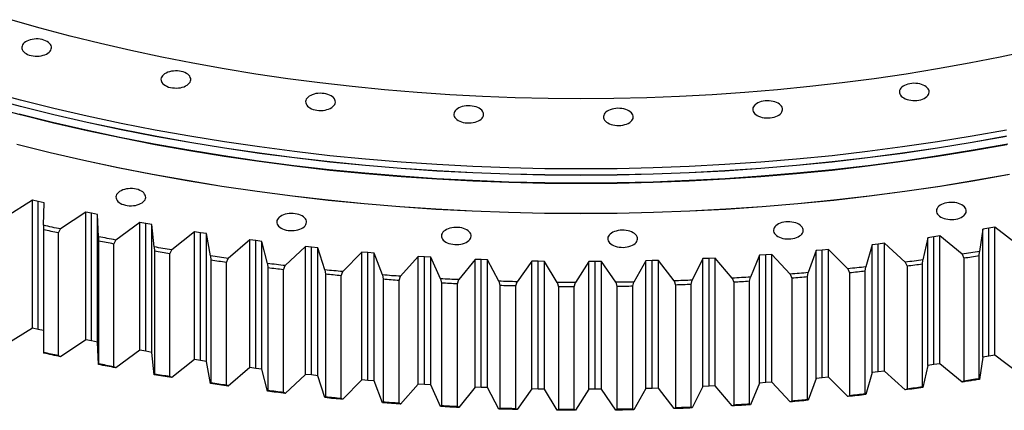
# Model space of a CAD drawing. Header units: millimetres. Extents: x 815 to 21680, y 64151 to 79763.
# Tile 14 of 18: x 13510 to 14801, y 70800 to 71311. Entities that reach past the tile are written whole.
import ezdxf

# ---------------------------------------------------------------- set-up
doc = ezdxf.new("R2010")
doc.units = ezdxf.units.MM
doc.header["$LTSCALE"] = 100

msp = doc.modelspace()

# ---------------------------------------------------------------- linework, layer by layer
at = {"color": 7, "linetype": 'Continuous', "lineweight": 25}
for p, q in [((13527.2, 71074.9), (13492.8, 71053.3)), ((13534.8, 71073.1), (13527.2, 71074.9)), ((13527.2, 70907.5), (13527.2, 71074.9)), ((13542.4, 71071.4), (13534.8, 71073.1)), ((13534.8, 70905.7), (13534.8, 71073.1)), ((13541.8, 71042.1), (13542.4, 71071.4)), ((13597, 71059.5), (13564.1, 71037.3)), ((13604.7, 71058), (13597, 71059.5)), ((13597, 70892.2), (13597, 71059.5)), ((13612.4, 71056.4), (13604.7, 71058)), ((13604.7, 70890.6), (13604.7, 71058)), ((13613.8, 71027.1), (13612.4, 71056.4)), ((13612.4, 70889), (13612.4, 71056.4)), ((13667.8, 71045.8), (13636.4, 71022.8)), ((13675.6, 71044.4), (13667.8, 71045.8)), ((13667.8, 70878.4), (13667.8, 71045.8)), ((13541.8, 71042.1), (13541.7, 71036.3)), ((13541.7, 71036.3), (13541.7, 70875.5)), ((13561.3, 71032.1), (13564.1, 71037.3)), ((13561.3, 70871.3), (13561.3, 71032.1)), ((13683.4, 71043), (13675.6, 71044.4)), ((13675.6, 70877), (13675.6, 71044.4)), ((13686.8, 71013.8), (13683.4, 71043)), ((13683.4, 70875.6), (13683.4, 71043)), ((13739.5, 71033.7), (13709.6, 71010)), ((13747.4, 71032.4), (13739.5, 71033.7)), ((13739.5, 70866.3), (13739.5, 71033.7)), ((13755.3, 71031.2), (13747.4, 71032.4)), ((13747.4, 70865), (13747.4, 71032.4)), ((14772.5, 71036.9), (14768.1, 71007.7)), ((14780.4, 71038.2), (14772.5, 71036.9)), ((14772.5, 70869.5), (14772.5, 71036.9)), ((14788.2, 71039.5), (14780.4, 71038.2)), ((14780.4, 70870.8), (14780.4, 71038.2)), ((14818.8, 71016.2), (14788.2, 71039.5)), ((14788.2, 70872.1), (14788.2, 71039.5)), ((13613.8, 71027.1), (13613.9, 71021.4)), ((13613.9, 71021.4), (13613.9, 70860.5)), ((13633.7, 71017.6), (13636.4, 71022.8)), ((13760.6, 71002.1), (13755.3, 71031.2)), ((13755.3, 70863.8), (13755.3, 71031.2)), ((13811.9, 71023.1), (13783.7, 70998.8)), ((13819.9, 71022.1), (13811.9, 71023.1)), ((13811.9, 70855.7), (13811.9, 71023.1)), ((13827.9, 71021), (13819.9, 71022.1)), ((13819.9, 70854.7), (13819.9, 71022.1)), ((13835.1, 70992), (13827.9, 71021)), ((13827.9, 70853.7), (13827.9, 71021)), ((14700.3, 71025.9), (14694, 70996.9)), ((14708.2, 71027.1), (14700.3, 71025.9)), ((14700.3, 70858.5), (14700.3, 71025.9)), ((14716.1, 71028.2), (14708.2, 71027.1)), ((14708.2, 70859.7), (14708.2, 71027.1)), ((14745.2, 71004.2), (14716.1, 71028.2)), ((14716.1, 70860.8), (14716.1, 71028.2)), ((13633.7, 70856.7), (13633.7, 71017.6)), ((13686.8, 71013.8), (13687.1, 71008.1)), ((13687.1, 71008.1), (13687.1, 70847.2)), ((13707.1, 71004.7), (13709.6, 71010)), ((13885, 71014.2), (13858.4, 70989.3)), ((13893, 71013.4), (13885, 71014.2)), ((13885, 70846.8), (13885, 71014.2)), ((13901.1, 71012.5), (13893, 71013.4)), ((13893, 70846), (13893, 71013.4)), ((13910.3, 70983.7), (13901.1, 71012.5)), ((13901.1, 70845.1), (13901.1, 71012.5)), ((13958.6, 71007), (13933.8, 70981.4)), ((13966.7, 71006.3), (13958.6, 71007)), ((13958.6, 70839.6), (13958.6, 71007)), ((13974.8, 71005.6), (13966.7, 71006.3)), ((13966.7, 70838.9), (13966.7, 71006.3)), ((14553.9, 71008.9), (14543.7, 70980.1)), ((14561.9, 71009.6), (14553.9, 71008.9)), ((14553.9, 70841.5), (14553.9, 71008.9)), ((14570, 71010.4), (14561.9, 71009.6)), ((14561.9, 70842.2), (14561.9, 71009.6)), ((14595.7, 70985.1), (14570, 71010.4)), ((14570, 70843), (14570, 71010.4)), ((14627.3, 71016.6), (14619.1, 70987.7)), ((14635.4, 71017.5), (14627.3, 71016.6)), ((14627.3, 70849.2), (14627.3, 71016.6)), ((14643.4, 71018.5), (14635.4, 71017.5)), ((14635.4, 70850.1), (14635.4, 71017.5)), ((14670.8, 70993.8), (14643.4, 71018.5)), ((14643.4, 70851.1), (14643.4, 71018.5)), ((14767.8, 71002), (14768.1, 71007.7)), ((13707.1, 70843.9), (13707.1, 71004.7)), ((13760.6, 71002.1), (13761, 70996.4)), ((13761, 70996.4), (13761, 70835.5)), ((13781.3, 70993.5), (13783.7, 70998.8)), ((13781.3, 70832.6), (13781.3, 70993.5)), ((13986, 70977), (13974.8, 71005.6)), ((13974.8, 70838.2), (13974.8, 71005.6)), ((14032.7, 71001.4), (14009.6, 70975.3)), ((14040.8, 71000.9), (14032.7, 71001.4)), ((14032.7, 70834), (14032.7, 71001.4)), ((14049, 71000.4), (14040.8, 71000.9)), ((14040.8, 70833.5), (14040.8, 71000.9)), ((14062, 70972.1), (14049, 71000.4)), ((14049, 70833), (14049, 71000.4)), ((14107.1, 70997.4), (14085.7, 70970.9)), ((14115.2, 70997.1), (14107.1, 70997.4)), ((14107.1, 70830), (14107.1, 70997.4)), ((14123.4, 70996.8), (14115.2, 70997.1)), ((14115.2, 70829.7), (14115.2, 70997.1)), ((14138.4, 70968.8), (14123.4, 70996.8)), ((14123.4, 70829.4), (14123.4, 70996.8)), ((14181.7, 70995.2), (14162.1, 70968.1)), ((14189.9, 70995), (14181.7, 70995.2)), ((14181.7, 70827.8), (14181.7, 70995.2)), ((14198, 70994.9), (14189.9, 70995)), ((14189.9, 70827.6), (14189.9, 70995)), ((14214.9, 70967.2), (14198, 70994.9)), ((14198, 70827.5), (14198, 70994.9)), ((14256.4, 70994.6), (14238.6, 70967.1)), ((14264.5, 70994.6), (14256.4, 70994.6)), ((14256.4, 70827.2), (14256.4, 70994.6)), ((14272.7, 70994.7), (14264.5, 70994.6)), ((14264.5, 70827.2), (14264.5, 70994.6)), ((14291.4, 70967.4), (14272.7, 70994.7)), ((14272.7, 70827.3), (14272.7, 70994.7)), ((14331, 70995.6), (14315.2, 70967.8)), ((14339.2, 70995.9), (14331, 70995.6)), ((14331, 70828.2), (14331, 70995.6)), ((14347.4, 70996.1), (14339.2, 70995.9)), ((14339.2, 70828.5), (14339.2, 70995.9)), ((14367.9, 70969.3), (14347.4, 70996.1)), ((14347.4, 70828.7), (14347.4, 70996.1)), ((14405.6, 70998.4), (14391.6, 70970.2)), ((14413.7, 70998.8), (14405.6, 70998.4)), ((14405.6, 70831), (14405.6, 70998.4)), ((14421.9, 70999.2), (14413.7, 70998.8)), ((14413.7, 70831.4), (14413.7, 70998.8)), ((14444.2, 70972.9), (14421.9, 70999.2)), ((14421.9, 70831.8), (14421.9, 70999.2)), ((14479.9, 71002.8), (14467.8, 70974.3)), ((14488, 71003.4), (14479.9, 71002.8)), ((14479.9, 70835.4), (14479.9, 71002.8)), ((14496.1, 71004), (14488, 71003.4)), ((14488, 70836), (14488, 71003.4)), ((14520.1, 70978.2), (14496.1, 71004)), ((14496.1, 70836.6), (14496.1, 71004)), ((14670.8, 70993.8), (14673.1, 70988.5)), ((14693.4, 70991.1), (14694, 70996.9)), ((14745.2, 71004.2), (14747.6, 70998.9)), ((14747.6, 70998.9), (14747.6, 70838)), ((14767.8, 70841.1), (14767.8, 71002)), ((13835.1, 70992), (13835.8, 70986.3)), ((13835.8, 70986.3), (13835.8, 70825.5)), ((13856.2, 70983.9), (13858.4, 70989.3)), ((13856.2, 70823.1), (13856.2, 70983.9)), ((13910.3, 70983.7), (13911.1, 70978)), ((13931.7, 70976), (13933.8, 70981.4)), ((14595.7, 70985.1), (14597.9, 70979.8)), ((14618.4, 70982), (14619.1, 70987.7)), ((14618.4, 70821.1), (14618.4, 70982)), ((14673.1, 70988.5), (14673.1, 70827.6)), ((14693.4, 70830.3), (14693.4, 70991.1)), ((13911.1, 70978), (13911.1, 70817.1)), ((13931.7, 70815.2), (13931.7, 70976)), ((13986, 70977), (13986.9, 70971.4)), ((13986.9, 70971.4), (13986.9, 70810.5)), ((14007.6, 70969.8), (14009.6, 70975.3)), ((14007.6, 70809), (14007.6, 70969.8)), ((14062, 70972.1), (14063.1, 70966.4)), ((14083.9, 70965.4), (14085.7, 70970.9)), ((14138.4, 70968.8), (14139.6, 70963.2)), ((14160.5, 70962.6), (14162.1, 70968.1)), ((14313.8, 70962.2), (14315.2, 70967.8)), ((14367.9, 70969.3), (14369.6, 70963.8)), ((14390.4, 70964.6), (14391.6, 70970.2)), ((14444.2, 70972.9), (14446, 70967.4)), ((14466.8, 70968.7), (14467.8, 70974.3)), ((14466.8, 70807.8), (14466.8, 70968.7)), ((14520.1, 70978.2), (14522.2, 70972.7)), ((14522.2, 70972.7), (14522.2, 70811.9)), ((14542.8, 70974.5), (14543.7, 70980.1)), ((14542.8, 70813.6), (14542.8, 70974.5)), ((14597.9, 70979.8), (14597.9, 70818.9)), ((14063.1, 70966.4), (14063.1, 70805.6)), ((14083.9, 70804.5), (14083.9, 70965.4)), ((14139.6, 70963.2), (14139.6, 70802.3)), ((14160.5, 70801.7), (14160.5, 70962.6)), ((14214.9, 70967.2), (14216.3, 70961.7)), ((14216.3, 70961.7), (14216.3, 70800.8)), ((14237.1, 70961.5), (14238.6, 70967.1)), ((14237.1, 70800.7), (14237.1, 70961.5)), ((14291.4, 70967.4), (14293, 70961.9)), ((14293, 70961.9), (14293, 70801)), ((14313.8, 70801.3), (14313.8, 70962.2)), ((14369.6, 70963.8), (14369.6, 70802.9)), ((14390.4, 70803.7), (14390.4, 70964.6)), ((14446, 70967.4), (14446, 70806.5)), ((13527.2, 70907.5), (13492.8, 70885.9)), ((13534.8, 70905.7), (13527.2, 70907.5)), ((13541.7, 70904.1), (13534.8, 70905.7)), ((13597, 70892.2), (13564.1, 70869.9)), ((13604.7, 70890.6), (13597, 70892.2)), ((13612.4, 70889), (13604.7, 70890.6)), ((13613.8, 70859.7), (13612.4, 70889)), ((13667.8, 70878.4), (13636.4, 70855.4)), ((13675.6, 70877), (13667.8, 70878.4)), ((13541.7, 70875.5), (13541.8, 70874.7)), ((13564.1, 70869.9), (13561.3, 70871.3)), ((13683.4, 70875.6), (13675.6, 70877)), ((13686.8, 70846.4), (13683.4, 70875.6)), ((13739.5, 70866.3), (13709.6, 70842.6)), ((13747.4, 70865), (13739.5, 70866.3)), ((13755.3, 70863.8), (13747.4, 70865)), ((14772.5, 70869.5), (14768.1, 70840.3)), ((14780.4, 70870.8), (14772.5, 70869.5)), ((14788.2, 70872.1), (14780.4, 70870.8)), ((14818.8, 70848.8), (14788.2, 70872.1)), ((13613.9, 70860.5), (13613.8, 70859.7)), ((13636.4, 70855.4), (13633.7, 70856.7)), ((13760.6, 70834.7), (13755.3, 70863.8)), ((13811.9, 70855.7), (13783.7, 70831.4)), ((13819.9, 70854.7), (13811.9, 70855.7)), ((13827.9, 70853.7), (13819.9, 70854.7)), ((13835.1, 70824.7), (13827.9, 70853.7)), ((14700.3, 70858.5), (14694, 70829.5)), ((14708.2, 70859.7), (14700.3, 70858.5)), ((14716.1, 70860.8), (14708.2, 70859.7)), ((14745.2, 70836.8), (14716.1, 70860.8)), ((13687.1, 70847.2), (13686.8, 70846.4)), ((13709.6, 70842.6), (13707.1, 70843.9)), ((13885, 70846.8), (13858.4, 70821.9)), ((13893, 70846), (13885, 70846.8)), ((13901.1, 70845.1), (13893, 70846)), ((13910.3, 70816.3), (13901.1, 70845.1)), ((13958.6, 70839.6), (13933.8, 70814.1)), ((13966.7, 70838.9), (13958.6, 70839.6)), ((13974.8, 70838.2), (13966.7, 70838.9)), ((14553.9, 70841.5), (14543.7, 70812.8)), ((14561.9, 70842.2), (14553.9, 70841.5)), ((14570, 70843), (14561.9, 70842.2)), ((14595.7, 70817.8), (14570, 70843)), ((14627.3, 70849.2), (14619.1, 70820.3)), ((14635.4, 70850.1), (14627.3, 70849.2)), ((14643.4, 70851.1), (14635.4, 70850.1)), ((14670.8, 70826.4), (14643.4, 70851.1)), ((14768.1, 70840.3), (14767.8, 70841.1)), ((13761, 70835.5), (13760.6, 70834.7)), ((13783.7, 70831.4), (13781.3, 70832.6)), ((13986, 70809.6), (13974.8, 70838.2)), ((14032.7, 70834), (14009.6, 70807.9)), ((14040.8, 70833.5), (14032.7, 70834)), ((14049, 70833), (14040.8, 70833.5)), ((14062, 70804.7), (14049, 70833)), ((14107.1, 70830), (14085.7, 70803.5)), ((14115.2, 70829.7), (14107.1, 70830)), ((14123.4, 70829.4), (14115.2, 70829.7)), ((14138.4, 70801.4), (14123.4, 70829.4)), ((14181.7, 70827.8), (14162.1, 70800.7)), ((14189.9, 70827.6), (14181.7, 70827.8)), ((14198, 70827.5), (14189.9, 70827.6)), ((14214.9, 70799.9), (14198, 70827.5)), ((14256.4, 70827.2), (14238.6, 70799.7)), ((14264.5, 70827.2), (14256.4, 70827.2)), ((14272.7, 70827.3), (14264.5, 70827.2)), ((14291.4, 70800), (14272.7, 70827.3)), ((14331, 70828.2), (14315.2, 70800.4)), ((14339.2, 70828.5), (14331, 70828.2)), ((14347.4, 70828.7), (14339.2, 70828.5)), ((14367.9, 70801.9), (14347.4, 70828.7)), ((14405.6, 70831), (14391.6, 70802.8)), ((14413.7, 70831.4), (14405.6, 70831)), ((14421.9, 70831.8), (14413.7, 70831.4)), ((14444.2, 70805.5), (14421.9, 70831.8)), ((14479.9, 70835.4), (14467.8, 70806.9)), ((14488, 70836), (14479.9, 70835.4)), ((14496.1, 70836.6), (14488, 70836)), ((14520.1, 70810.8), (14496.1, 70836.6)), ((14673.1, 70827.6), (14670.8, 70826.4)), ((14694, 70829.5), (14693.4, 70830.3)), ((14747.6, 70838), (14745.2, 70836.8)), ((13835.8, 70825.5), (13835.1, 70824.7)), ((13858.4, 70821.9), (13856.2, 70823.1)), ((13911.1, 70817.1), (13910.3, 70816.3)), ((13933.8, 70814.1), (13931.7, 70815.2)), ((14543.7, 70812.8), (14542.8, 70813.6)), ((14597.9, 70818.9), (14595.7, 70817.8)), ((14619.1, 70820.3), (14618.4, 70821.1)), ((13986.9, 70810.5), (13986, 70809.6)), ((14009.6, 70807.9), (14007.6, 70809)), ((14063.1, 70805.6), (14062, 70804.7)), ((14085.7, 70803.5), (14083.9, 70804.5)), ((14139.6, 70802.3), (14138.4, 70801.4)), ((14162.1, 70800.7), (14160.5, 70801.7)), ((14216.3, 70800.8), (14214.9, 70799.9)), ((14238.6, 70799.7), (14237.1, 70800.7)), ((14293, 70801), (14291.4, 70800)), ((14315.2, 70800.4), (14313.8, 70801.3)), ((14369.6, 70802.9), (14367.9, 70801.9)), ((14391.6, 70802.8), (14390.4, 70803.7)), ((14446, 70806.5), (14444.2, 70805.5)), ((14467.8, 70806.9), (14466.8, 70807.8)), ((14522.2, 70811.9), (14520.1, 70810.8))]:
    msp.add_line(p, q, dxfattribs=at)
at = {"color": 7, "linetype": 'Continuous', "lineweight": 25, "flags": 128}
for points in [[(14835.6, 71271), (14795.2, 71262.4), (14754.4, 71254.4), (14713.2, 71247.1), (14671.8, 71240.3), (14630, 71234.2), (14588, 71228.7), (14545.7, 71223.9), (14503.3, 71219.6), (14460.7, 71216.1), (14417.9, 71213.2), (14375, 71210.9), (14332, 71209.3), (14288.9, 71208.3), (14245.9, 71208), (14202.8, 71208.3), (14159.8, 71209.3), (14116.8, 71210.9), (14073.9, 71213.2), (14031.1, 71216.1), (13988.5, 71219.6), (13946, 71223.9), (13903.8, 71228.7), (13861.7, 71234.2), (13820, 71240.3), (13778.5, 71247.1), (13737.4, 71254.4), (13696.6, 71262.4), (13656.2, 71271), (13616.2, 71280.3), (13576.6, 71290.1), (13537.5, 71300.5), (13498.8, 71311.5)], [(13518.9, 71267), (13520.9, 71266), (13523.1, 71265.2), (13525.6, 71264.5), (13528.1, 71264), (13530.7, 71263.8), (13533.4, 71263.7), (13536, 71263.9), (13538.6, 71264.3), (13541.1, 71264.8), (13543.4, 71265.6), (13545.5, 71266.5), (13547.4, 71267.6), (13549, 71268.8), (13550.3, 71270.1), (13551.3, 71271.6), (13551.9, 71273.1), (13552.2, 71274.6), (13552.1, 71276.1), (13551.6, 71277.6), (13550.8, 71279.1), (13549.7, 71280.5), (13548.2, 71281.8), (13546.5, 71282.9), (13544.5, 71283.9), (13542.3, 71284.8), (13539.9, 71285.5), (13537.3, 71285.9), (13534.7, 71286.2), (13532, 71286.2), (13529.4, 71286.1), (13526.8, 71285.7), (13524.3, 71285.1), (13522, 71284.4), (13519.9, 71283.5), (13518, 71282.4), (13516.4, 71281.2), (13515.1, 71279.8), (13514.1, 71278.4), (13513.5, 71276.9), (13513.2, 71275.4), (13513.3, 71273.8), (13513.8, 71272.3), (13514.6, 71270.9), (13515.7, 71269.5), (13517.2, 71268.2), (13518.9, 71267)], [(13701.3, 71225.2), (13703.3, 71224.2), (13705.5, 71223.3), (13707.9, 71222.7), (13710.5, 71222.2), (13713.1, 71222), (13715.7, 71221.9), (13718.4, 71222.1), (13721, 71222.4), (13723.5, 71223), (13725.8, 71223.7), (13727.9, 71224.7), (13729.8, 71225.8), (13731.4, 71227), (13732.7, 71228.3), (13733.7, 71229.7), (13734.3, 71231.2), (13734.6, 71232.8), (13734.5, 71234.3), (13734, 71235.8), (13733.2, 71237.3), (13732.1, 71238.7), (13730.6, 71240), (13728.9, 71241.1), (13726.9, 71242.1), (13724.6, 71243), (13722.2, 71243.6), (13719.7, 71244.1), (13717.1, 71244.4), (13714.4, 71244.4), (13711.8, 71244.2), (13709.2, 71243.9), (13706.7, 71243.3), (13704.4, 71242.6), (13702.3, 71241.6), (13700.4, 71240.6), (13698.8, 71239.3), (13697.5, 71238), (13696.5, 71236.6), (13695.9, 71235.1), (13695.6, 71233.5), (13695.7, 71232), (13696.1, 71230.5), (13696.9, 71229), (13698.1, 71227.6), (13699.5, 71226.4), (13701.3, 71225.2)], [(14668.8, 71208.9), (14670.8, 71207.9), (14673.1, 71207.1), (14675.5, 71206.4), (14678, 71206), (14680.6, 71205.7), (14683.3, 71205.7), (14685.9, 71205.8), (14688.5, 71206.2), (14691, 71206.7), (14693.3, 71207.5), (14695.4, 71208.4), (14697.3, 71209.5), (14698.9, 71210.7), (14700.2, 71212.1), (14701.2, 71213.5), (14701.8, 71215), (14702.1, 71216.5), (14702, 71218.1), (14701.6, 71219.6), (14700.8, 71221), (14699.6, 71222.4), (14698.2, 71223.7), (14696.4, 71224.9), (14694.4, 71225.9), (14692.2, 71226.7), (14689.8, 71227.4), (14687.2, 71227.8), (14684.6, 71228.1), (14682, 71228.2), (14679.3, 71228), (14676.7, 71227.6), (14674.3, 71227.1), (14671.9, 71226.3), (14669.8, 71225.4), (14667.9, 71224.3), (14666.3, 71223.1), (14665, 71221.7), (14664, 71220.3), (14663.4, 71218.8), (14663.1, 71217.3), (14663.2, 71215.8), (14663.7, 71214.2), (14664.5, 71212.8), (14665.6, 71211.4), (14667.1, 71210.1), (14668.8, 71208.9)], [(14803.6, 71166.9), (14758.5, 71158.8), (14713, 71151.4), (14667.2, 71144.7), (14621.2, 71138.6), (14574.8, 71133.3), (14528.2, 71128.7), (14481.5, 71124.8), (14434.5, 71121.6), (14387.5, 71119.1), (14340.3, 71117.3), (14293.1, 71116.2), (14245.9, 71115.9), (14198.6, 71116.2), (14151.4, 71117.3), (14104.3, 71119.1), (14057.2, 71121.6), (14010.3, 71124.8), (13963.5, 71128.7), (13916.9, 71133.3), (13870.6, 71138.6), (13824.5, 71144.7), (13778.7, 71151.4), (13733.2, 71158.8), (13688.1, 71166.9), (13643.4, 71175.6), (13599, 71185.1), (13555.1, 71195.2), (13511.7, 71206), (13468.8, 71217.4)], [(13890.8, 71195.9), (13892.8, 71194.9), (13895.1, 71194), (13897.5, 71193.4), (13900, 71192.9), (13902.6, 71192.6), (13905.3, 71192.6), (13907.9, 71192.7), (13910.5, 71193.1), (13913, 71193.7), (13915.3, 71194.4), (13917.4, 71195.3), (13919.3, 71196.4), (13920.9, 71197.7), (13922.2, 71199), (13923.2, 71200.4), (13923.8, 71201.9), (13924.1, 71203.4), (13924, 71205), (13923.6, 71206.5), (13922.8, 71208), (13921.6, 71209.4), (13920.2, 71210.6), (13918.4, 71211.8), (13916.4, 71212.8), (13914.2, 71213.6), (13911.8, 71214.3), (13909.2, 71214.8), (13906.6, 71215), (13904, 71215.1), (13901.3, 71214.9), (13898.7, 71214.6), (13896.3, 71214), (13893.9, 71213.2), (13891.8, 71212.3), (13889.9, 71211.2), (13888.3, 71210), (13887, 71208.7), (13886, 71207.2), (13885.4, 71205.7), (13885.1, 71204.2), (13885.2, 71202.7), (13885.7, 71201.2), (13886.5, 71199.7), (13887.6, 71198.3), (13889.1, 71197), (13890.8, 71195.9)], [(14803.6, 71158.7), (14758.5, 71150.6), (14713, 71143.2), (14667.2, 71136.5), (14621.2, 71130.5), (14574.8, 71125.2), (14528.2, 71120.5), (14481.5, 71116.6), (14434.5, 71113.4), (14387.5, 71110.9), (14340.3, 71109.1), (14293.1, 71108.1), (14245.9, 71107.7), (14198.6, 71108.1), (14151.4, 71109.1), (14104.3, 71110.9), (14057.2, 71113.4), (14010.3, 71116.6), (13963.5, 71120.5), (13916.9, 71125.2), (13870.6, 71130.5), (13824.5, 71136.5), (13778.7, 71143.2), (13733.2, 71150.6), (13688.1, 71158.7), (13643.4, 71167.5), (13599, 71176.9), (13555.1, 71187), (13511.7, 71197.8), (13468.8, 71209.2)], [(14803.6, 71158.5), (14758.5, 71150.4), (14713, 71143), (14667.2, 71136.3), (14621.2, 71130.3), (14574.8, 71125), (14528.2, 71120.3), (14481.5, 71116.4), (14434.5, 71113.2), (14387.5, 71110.7), (14340.3, 71108.9), (14293.1, 71107.9), (14245.9, 71107.5), (14198.6, 71107.9), (14151.4, 71108.9), (14104.3, 71110.7), (14057.2, 71113.2), (14010.3, 71116.4), (13963.5, 71120.3), (13916.9, 71125), (13870.6, 71130.3), (13824.5, 71136.3), (13778.7, 71143), (13733.2, 71150.4), (13688.1, 71158.5), (13643.4, 71167.3), (13599, 71176.7), (13555.1, 71186.8), (13511.7, 71197.6), (13468.8, 71209)], [(14476.7, 71186), (14478.7, 71185), (14480.9, 71184.2), (14483.3, 71183.5), (14485.8, 71183.1), (14488.5, 71182.8), (14491.1, 71182.7), (14493.8, 71182.9), (14496.3, 71183.3), (14498.8, 71183.8), (14501.1, 71184.6), (14503.3, 71185.5), (14505.1, 71186.6), (14506.8, 71187.8), (14508.1, 71189.2), (14509, 71190.6), (14509.7, 71192.1), (14509.9, 71193.6), (14509.8, 71195.1), (14509.4, 71196.7), (14508.6, 71198.1), (14507.4, 71199.5), (14506, 71200.8), (14504.2, 71202), (14502.2, 71203), (14500, 71203.8), (14497.6, 71204.5), (14495.1, 71204.9), (14492.4, 71205.2), (14489.8, 71205.2), (14487.1, 71205.1), (14484.5, 71204.7), (14482.1, 71204.2), (14479.8, 71203.4), (14477.6, 71202.5), (14475.7, 71201.4), (14474.1, 71200.2), (14472.8, 71198.8), (14471.9, 71197.4), (14471.2, 71195.9), (14471, 71194.4), (14471, 71192.8), (14471.5, 71191.3), (14472.3, 71189.9), (14473.4, 71188.5), (14474.9, 71187.2), (14476.7, 71186)], [(14803.9, 71147.7), (14758.7, 71139.6), (14713.2, 71132.2), (14667.4, 71125.5), (14621.3, 71119.4), (14574.9, 71114.1), (14528.4, 71109.5), (14481.6, 71105.6), (14434.6, 71102.4), (14387.6, 71099.9), (14340.4, 71098.1), (14293.1, 71097), (14245.9, 71096.7), (14198.6, 71097), (14151.4, 71098.1), (14104.2, 71099.9), (14057.1, 71102.4), (14010.2, 71105.6), (13963.4, 71109.5), (13916.8, 71114.1), (13870.4, 71119.4), (13824.3, 71125.5), (13778.5, 71132.2), (13733, 71139.6), (13687.9, 71147.7), (13643.1, 71156.5), (13598.7, 71165.9), (13554.8, 71176), (13511.4, 71186.8), (13468.5, 71198.2)], [(14805, 71148.5), (14759.8, 71140.4), (14714.2, 71133), (14668.3, 71126.2), (14622.1, 71120.2), (14575.6, 71114.8), (14528.9, 71110.2), (14482.1, 71106.3), (14435, 71103.1), (14387.8, 71100.6), (14340.6, 71098.8), (14293.2, 71097.7), (14245.9, 71097.4), (14198.5, 71097.7), (14151.2, 71098.8), (14103.9, 71100.6), (14056.7, 71103.1), (14009.7, 71106.3), (13962.8, 71110.2), (13916.1, 71114.8), (13869.7, 71120.2), (13823.5, 71126.2), (13777.5, 71133), (13731.9, 71140.4), (13686.7, 71148.5), (13641.8, 71157.3), (13597.4, 71166.7), (13553.4, 71176.9), (13509.9, 71187.7)], [(14085, 71179.5), (14087, 71178.4), (14089.2, 71177.6), (14091.6, 71176.9), (14094.2, 71176.5), (14096.8, 71176.2), (14099.5, 71176.2), (14102.1, 71176.3), (14104.7, 71176.7), (14107.2, 71177.2), (14109.5, 71178), (14111.6, 71178.9), (14113.5, 71180), (14115.1, 71181.2), (14116.4, 71182.6), (14117.4, 71184), (14118, 71185.5), (14118.3, 71187), (14118.2, 71188.6), (14117.7, 71190.1), (14116.9, 71191.5), (14115.8, 71192.9), (14114.3, 71194.2), (14112.6, 71195.4), (14110.6, 71196.4), (14108.4, 71197.2), (14106, 71197.9), (14103.4, 71198.4), (14100.8, 71198.6), (14098.1, 71198.7), (14095.5, 71198.5), (14092.9, 71198.1), (14090.4, 71197.6), (14088.1, 71196.8), (14086, 71195.9), (14084.1, 71194.8), (14082.5, 71193.6), (14081.2, 71192.2), (14080.2, 71190.8), (14079.6, 71189.3), (14079.3, 71187.8), (14079.4, 71186.3), (14079.9, 71184.7), (14080.7, 71183.3), (14081.8, 71181.9), (14083.3, 71180.6), (14085, 71179.5)], [(14281.2, 71176.2), (14283.2, 71175.2), (14285.4, 71174.3), (14287.8, 71173.6), (14290.3, 71173.2), (14293, 71172.9), (14295.6, 71172.9), (14298.3, 71173), (14300.9, 71173.4), (14303.3, 71174), (14305.6, 71174.7), (14307.8, 71175.6), (14309.7, 71176.7), (14311.3, 71177.9), (14312.6, 71179.3), (14313.5, 71180.7), (14314.2, 71182.2), (14314.4, 71183.7), (14314.4, 71185.3), (14313.9, 71186.8), (14313.1, 71188.2), (14312, 71189.6), (14310.5, 71190.9), (14308.7, 71192.1), (14306.7, 71193.1), (14304.5, 71193.9), (14302.1, 71194.6), (14299.6, 71195.1), (14296.9, 71195.3), (14294.3, 71195.4), (14291.6, 71195.2), (14289.1, 71194.8), (14286.6, 71194.3), (14284.3, 71193.5), (14282.1, 71192.6), (14280.3, 71191.5), (14278.6, 71190.3), (14277.3, 71189), (14276.4, 71187.5), (14275.7, 71186), (14275.5, 71184.5), (14275.6, 71183), (14276, 71181.5), (14276.8, 71180), (14278, 71178.6), (14279.4, 71177.3), (14281.2, 71176.2)], [(14807.5, 71108.6), (14762.1, 71100.4), (14716.3, 71093), (14670.2, 71086.2), (14623.8, 71080.1), (14577.1, 71074.8), (14530.2, 71070.1), (14483.1, 71066.2), (14435.9, 71063), (14388.5, 71060.5), (14341, 71058.7), (14293.4, 71057.6), (14245.9, 71057.2), (14198.3, 71057.6), (14150.8, 71058.7), (14103.3, 71060.5), (14055.9, 71063), (14008.6, 71066.2), (13961.6, 71070.1), (13914.7, 71074.8), (13868, 71080.1), (13821.6, 71086.2), (13775.5, 71093), (13729.7, 71100.4), (13684.2, 71108.6), (13639.2, 71117.4), (13594.5, 71126.9), (13550.3, 71137.1), (13506.6, 71147.9)], [(14807.4, 71108.7), (14762, 71100.6), (14716.2, 71093.1), (14670.1, 71086.3), (14623.7, 71080.3), (14577, 71074.9), (14530.2, 71070.3), (14483.1, 71066.3), (14435.8, 71063.1), (14388.5, 71060.6), (14341, 71058.8), (14293.4, 71057.7), (14245.9, 71057.4), (14198.3, 71057.7), (14150.8, 71058.8), (14103.3, 71060.6), (14055.9, 71063.1), (14008.7, 71066.3), (13961.6, 71070.3), (13914.7, 71074.9), (13868, 71080.3), (13821.6, 71086.3), (13775.5, 71093.1), (13729.7, 71100.6), (13684.3, 71108.7), (13639.3, 71117.5), (13594.6, 71127), (13550.4, 71137.2), (13506.7, 71148.1)], [(13642.3, 71071), (13644.3, 71070), (13646.5, 71069.2), (13648.9, 71068.5), (13651.5, 71068), (13654.1, 71067.8), (13656.8, 71067.7), (13659.4, 71067.9), (13662, 71068.2), (13664.5, 71068.8), (13666.8, 71069.6), (13668.9, 71070.5), (13670.8, 71071.6), (13672.4, 71072.8), (13673.7, 71074.1), (13674.7, 71075.6), (13675.3, 71077.1), (13675.6, 71078.6), (13675.5, 71080.1), (13675, 71081.6), (13674.2, 71083.1), (13673.1, 71084.5), (13671.6, 71085.8), (13669.9, 71086.9), (13667.9, 71087.9), (13665.7, 71088.8), (13663.3, 71089.4), (13660.7, 71089.9), (13658.1, 71090.2), (13655.4, 71090.2), (13652.8, 71090.1), (13650.2, 71089.7), (13647.7, 71089.1), (13645.4, 71088.4), (13643.3, 71087.4), (13641.4, 71086.4), (13639.8, 71085.1), (13638.5, 71083.8), (13637.5, 71082.4), (13636.9, 71080.9), (13636.6, 71079.3), (13636.7, 71077.8), (13637.2, 71076.3), (13638, 71074.8), (13639.1, 71073.4), (13640.6, 71072.2), (13642.3, 71071)], [(14717.4, 71052.9), (14719.4, 71051.9), (14721.6, 71051.1), (14724, 71050.4), (14726.5, 71050), (14729.2, 71049.7), (14731.8, 71049.7), (14734.5, 71049.8), (14737.1, 71050.2), (14739.5, 71050.7), (14741.9, 71051.5), (14744, 71052.4), (14745.9, 71053.5), (14747.5, 71054.7), (14748.8, 71056.1), (14749.7, 71057.5), (14750.4, 71059), (14750.6, 71060.5), (14750.6, 71062.1), (14750.1, 71063.6), (14749.3, 71065), (14748.2, 71066.4), (14746.7, 71067.7), (14744.9, 71068.9), (14742.9, 71069.9), (14740.7, 71070.7), (14738.3, 71071.4), (14735.8, 71071.8), (14733.2, 71072.1), (14730.5, 71072.2), (14727.8, 71072), (14725.3, 71071.6), (14722.8, 71071.1), (14720.5, 71070.3), (14718.3, 71069.4), (14716.5, 71068.3), (14714.9, 71067.1), (14713.5, 71065.7), (14712.6, 71064.3), (14711.9, 71062.8), (14711.7, 71061.3), (14711.8, 71059.8), (14712.2, 71058.2), (14713, 71056.8), (14714.2, 71055.4), (14715.6, 71054.1), (14717.4, 71052.9)], [(13852.9, 71038.4), (13854.9, 71037.4), (13857.2, 71036.6), (13859.6, 71035.9), (13862.1, 71035.4), (13864.7, 71035.2), (13867.4, 71035.1), (13870, 71035.3), (13872.6, 71035.7), (13875.1, 71036.2), (13877.4, 71037), (13879.5, 71037.9), (13881.4, 71039), (13883, 71040.2), (13884.3, 71041.6), (13885.3, 71043), (13885.9, 71044.5), (13886.2, 71046), (13886.1, 71047.5), (13885.7, 71049.1), (13884.9, 71050.5), (13883.7, 71051.9), (13882.3, 71053.2), (13880.5, 71054.3), (13878.5, 71055.4), (13876.3, 71056.2), (13873.9, 71056.9), (13871.3, 71057.3), (13868.7, 71057.6), (13866, 71057.6), (13863.4, 71057.5), (13860.8, 71057.1), (13858.3, 71056.6), (13856, 71055.8), (13853.9, 71054.9), (13852, 71053.8), (13850.4, 71052.6), (13849.1, 71051.2), (13848.1, 71049.8), (13847.5, 71048.3), (13847.2, 71046.8), (13847.3, 71045.2), (13847.8, 71043.7), (13848.6, 71042.3), (13849.7, 71040.9), (13851.2, 71039.6), (13852.9, 71038.4)], [(14503.8, 71027.5), (14505.8, 71026.5), (14508.1, 71025.6), (14510.5, 71025), (14513, 71024.5), (14515.6, 71024.3), (14518.3, 71024.2), (14520.9, 71024.4), (14523.5, 71024.7), (14526, 71025.3), (14528.3, 71026), (14530.4, 71027), (14532.3, 71028.1), (14533.9, 71029.3), (14535.2, 71030.6), (14536.2, 71032), (14536.8, 71033.5), (14537.1, 71035.1), (14537, 71036.6), (14536.6, 71038.1), (14535.8, 71039.6), (14534.6, 71041), (14533.2, 71042.3), (14531.4, 71043.4), (14529.4, 71044.4), (14527.2, 71045.3), (14524.8, 71045.9), (14522.2, 71046.4), (14519.6, 71046.7), (14517, 71046.7), (14514.3, 71046.5), (14511.7, 71046.2), (14509.2, 71045.6), (14506.9, 71044.9), (14504.8, 71043.9), (14502.9, 71042.9), (14501.3, 71041.6), (14500, 71040.3), (14499, 71038.9), (14498.4, 71037.4), (14498.1, 71035.8), (14498.2, 71034.3), (14498.7, 71032.8), (14499.5, 71031.3), (14500.6, 71029.9), (14502.1, 71028.7), (14503.8, 71027.5)], [(13561.3, 71032.1), (13558.8, 71032.6), (13556.4, 71033.2), (13553.9, 71033.7), (13551.5, 71034.2), (13549.1, 71034.7), (13546.6, 71035.3), (13544.2, 71035.8), (13541.7, 71036.3)], [(13564.1, 71037.3), (13561.3, 71037.8), (13558.5, 71038.4), (13555.7, 71039), (13552.9, 71039.6), (13550.1, 71040.2), (13547.3, 71040.9), (13544.6, 71041.5), (13541.8, 71042.1)], [(14068.7, 71020.2), (14070.7, 71019.2), (14072.9, 71018.3), (14075.3, 71017.7), (14077.8, 71017.2), (14080.5, 71016.9), (14083.1, 71016.9), (14085.8, 71017), (14088.4, 71017.4), (14090.8, 71018), (14093.2, 71018.7), (14095.3, 71019.7), (14097.2, 71020.7), (14098.8, 71022), (14100.1, 71023.3), (14101, 71024.7), (14101.7, 71026.2), (14101.9, 71027.8), (14101.9, 71029.3), (14101.4, 71030.8), (14100.6, 71032.3), (14099.5, 71033.7), (14098, 71034.9), (14096.2, 71036.1), (14094.2, 71037.1), (14092, 71038), (14089.6, 71038.6), (14087.1, 71039.1), (14084.4, 71039.3), (14081.8, 71039.4), (14079.1, 71039.2), (14076.6, 71038.9), (14074.1, 71038.3), (14071.8, 71037.6), (14069.6, 71036.6), (14067.8, 71035.5), (14066.2, 71034.3), (14064.8, 71033), (14063.9, 71031.5), (14063.2, 71030.1), (14063, 71028.5), (14063.1, 71027), (14063.5, 71025.5), (14064.3, 71024), (14065.5, 71022.6), (14066.9, 71021.3), (14068.7, 71020.2)], [(14286.6, 71016.5), (14288.6, 71015.5), (14290.8, 71014.7), (14293.3, 71014), (14295.8, 71013.5), (14298.4, 71013.3), (14301.1, 71013.2), (14303.7, 71013.4), (14306.3, 71013.8), (14308.8, 71014.3), (14311.1, 71015.1), (14313.2, 71016), (14315.1, 71017.1), (14316.7, 71018.3), (14318, 71019.6), (14319, 71021.1), (14319.6, 71022.6), (14319.9, 71024.1), (14319.8, 71025.6), (14319.4, 71027.1), (14318.5, 71028.6), (14317.4, 71030), (14315.9, 71031.3), (14314.2, 71032.4), (14312.2, 71033.5), (14310, 71034.3), (14307.6, 71035), (14305, 71035.4), (14302.4, 71035.7), (14299.7, 71035.7), (14297.1, 71035.6), (14294.5, 71035.2), (14292, 71034.6), (14289.7, 71033.9), (14287.6, 71033), (14285.7, 71031.9), (14284.1, 71030.7), (14282.8, 71029.3), (14281.8, 71027.9), (14281.2, 71026.4), (14280.9, 71024.9), (14281, 71023.3), (14281.5, 71021.8), (14282.3, 71020.4), (14283.4, 71019), (14284.9, 71017.7), (14286.6, 71016.5)], [(13636.4, 71022.8), (13633.6, 71023.3), (13630.7, 71023.9), (13627.9, 71024.4), (13625.1, 71024.9), (13622.3, 71025.5), (13619.4, 71026), (13616.6, 71026.6), (13613.8, 71027.1)], [(13633.7, 71017.6), (13631.3, 71018.1), (13628.8, 71018.5), (13626.3, 71019), (13623.8, 71019.5), (13621.4, 71019.9), (13618.9, 71020.4), (13616.4, 71020.9), (13613.9, 71021.4)], [(13709.6, 71010), (13706.8, 71010.4), (13703.9, 71010.9), (13701.1, 71011.4), (13698.2, 71011.9), (13695.3, 71012.3), (13692.5, 71012.8), (13689.6, 71013.3), (13686.8, 71013.8)], [(13707.1, 71004.7), (13704.6, 71005.1), (13702.1, 71005.5), (13699.6, 71005.9), (13697.1, 71006.4), (13694.6, 71006.8), (13692.1, 71007.2), (13689.6, 71007.6), (13687.1, 71008.1)], [(14768.1, 71007.7), (14765.3, 71007.3), (14762.4, 71006.8), (14759.5, 71006.4), (14756.7, 71005.9), (14753.8, 71005.5), (14750.9, 71005), (14748.1, 71004.6), (14745.2, 71004.2)], [(13783.7, 70998.8), (13780.8, 70999.2), (13777.9, 70999.6), (13775, 71000), (13772.1, 71000.4), (13769.2, 71000.8), (13766.4, 71001.2), (13763.5, 71001.7), (13760.6, 71002.1)], [(13781.3, 70993.5), (13778.8, 70993.8), (13776.2, 70994.2), (13773.7, 70994.5), (13771.2, 70994.9), (13768.6, 70995.3), (13766.1, 70995.6), (13763.6, 70996), (13761, 70996.4)], [(14694, 70996.9), (14691.1, 70996.5), (14688.2, 70996.1), (14685.3, 70995.7), (14682.4, 70995.3), (14679.5, 70994.9), (14676.6, 70994.6), (14673.7, 70994.2), (14670.8, 70993.8)], [(14767.8, 71002), (14765.3, 71001.6), (14762.8, 71001.2), (14760.2, 71000.8), (14757.7, 71000.4), (14755.2, 71000), (14752.7, 70999.7), (14750.1, 70999.3), (14747.6, 70998.9)], [(13858.4, 70989.3), (13855.5, 70989.6), (13852.6, 70990), (13849.7, 70990.3), (13846.8, 70990.6), (13843.9, 70991), (13841, 70991.3), (13838, 70991.7), (13835.1, 70992)], [(13856.2, 70983.9), (13853.6, 70984.2), (13851.1, 70984.5), (13848.5, 70984.8), (13846, 70985.1), (13843.4, 70985.4), (13840.9, 70985.7), (13838.3, 70986), (13835.8, 70986.3)], [(13933.8, 70981.4), (13930.8, 70981.7), (13927.9, 70982), (13925, 70982.3), (13922, 70982.5), (13919.1, 70982.8), (13916.2, 70983.1), (13913.2, 70983.4), (13910.3, 70983.7)], [(14619.1, 70987.7), (14616.2, 70987.3), (14613.3, 70987), (14610.3, 70986.7), (14607.4, 70986.4), (14604.5, 70986.1), (14601.6, 70985.8), (14598.6, 70985.5), (14595.7, 70985.1)], [(14618.4, 70982), (14615.8, 70981.7), (14613.3, 70981.4), (14610.7, 70981.1), (14608.1, 70980.8), (14605.6, 70980.6), (14603, 70980.3), (14600.5, 70980), (14597.9, 70979.8)], [(14693.4, 70991.1), (14690.9, 70990.8), (14688.3, 70990.5), (14685.8, 70990.1), (14683.3, 70989.8), (14680.7, 70989.5), (14678.2, 70989.1), (14675.6, 70988.8), (14673.1, 70988.5)], [(13931.7, 70976), (13929.1, 70976.3), (13926.5, 70976.5), (13923.9, 70976.8), (13921.4, 70977), (13918.8, 70977.3), (13916.2, 70977.5), (13913.6, 70977.8), (13911.1, 70978)], [(14009.6, 70975.3), (14006.6, 70975.5), (14003.7, 70975.7), (14000.7, 70975.9), (13997.8, 70976.1), (13994.8, 70976.4), (13991.9, 70976.6), (13988.9, 70976.8), (13986, 70977)], [(14007.6, 70969.8), (14005, 70970), (14002.4, 70970.2), (13999.8, 70970.4), (13997.3, 70970.6), (13994.7, 70970.8), (13992.1, 70971), (13989.5, 70971.2), (13986.9, 70971.4)], [(14085.7, 70970.9), (14082.7, 70971), (14079.8, 70971.1), (14076.8, 70971.3), (14073.9, 70971.4), (14070.9, 70971.6), (14067.9, 70971.7), (14065, 70971.9), (14062, 70972.1)], [(14162.1, 70968.1), (14159.1, 70968.2), (14156.2, 70968.3), (14153.2, 70968.4), (14150.2, 70968.4), (14147.3, 70968.5), (14144.3, 70968.6), (14141.3, 70968.7), (14138.4, 70968.8)], [(14315.2, 70967.8), (14312.2, 70967.7), (14309.2, 70967.7), (14306.2, 70967.6), (14303.3, 70967.6), (14300.3, 70967.5), (14297.3, 70967.5), (14294.4, 70967.4), (14291.4, 70967.4)], [(14391.6, 70970.2), (14388.6, 70970.1), (14385.7, 70970), (14382.7, 70969.8), (14379.7, 70969.7), (14376.8, 70969.6), (14373.8, 70969.5), (14370.8, 70969.4), (14367.9, 70969.3)], [(14467.8, 70974.3), (14464.8, 70974.1), (14461.9, 70973.9), (14458.9, 70973.8), (14456, 70973.6), (14453, 70973.4), (14450.1, 70973.2), (14447.1, 70973), (14444.2, 70972.9)], [(14466.8, 70968.7), (14464.2, 70968.5), (14461.6, 70968.3), (14459, 70968.2), (14456.4, 70968), (14453.8, 70967.9), (14451.2, 70967.7), (14448.6, 70967.5), (14446, 70967.4)], [(14543.7, 70980.1), (14540.7, 70979.9), (14537.8, 70979.6), (14534.8, 70979.4), (14531.9, 70979.1), (14529, 70978.9), (14526, 70978.6), (14523.1, 70978.4), (14520.1, 70978.2)], [(14542.8, 70974.5), (14540.2, 70974.2), (14537.7, 70974), (14535.1, 70973.8), (14532.5, 70973.6), (14529.9, 70973.4), (14527.3, 70973.1), (14524.7, 70972.9), (14522.2, 70972.7)], [(14083.9, 70965.4), (14081.3, 70965.5), (14078.7, 70965.6), (14076.1, 70965.7), (14073.5, 70965.9), (14070.9, 70966), (14068.3, 70966.1), (14065.7, 70966.3), (14063.1, 70966.4)], [(14160.5, 70962.6), (14157.9, 70962.7), (14155.2, 70962.7), (14152.6, 70962.8), (14150, 70962.9), (14147.4, 70962.9), (14144.8, 70963), (14142.2, 70963.1), (14139.6, 70963.2)], [(14238.6, 70967.1), (14235.7, 70967.1), (14232.7, 70967.1), (14229.7, 70967.1), (14226.7, 70967.2), (14223.8, 70967.2), (14220.8, 70967.2), (14217.8, 70967.2), (14214.9, 70967.2)], [(14237.1, 70961.5), (14234.5, 70961.5), (14231.9, 70961.6), (14229.3, 70961.6), (14226.7, 70961.6), (14224.1, 70961.6), (14221.5, 70961.6), (14218.9, 70961.6), (14216.3, 70961.7)], [(14313.8, 70962.2), (14311.2, 70962.2), (14308.6, 70962.1), (14306, 70962.1), (14303.4, 70962), (14300.8, 70962), (14298.2, 70961.9), (14295.6, 70961.9), (14293, 70961.9)], [(14390.4, 70964.6), (14387.8, 70964.5), (14385.2, 70964.4), (14382.6, 70964.3), (14380, 70964.2), (14377.4, 70964.1), (14374.8, 70964), (14372.2, 70963.9), (14369.6, 70963.8)], [(13561.3, 70871.3), (13558.8, 70871.8), (13556.4, 70872.3), (13553.9, 70872.8), (13551.5, 70873.4), (13549.1, 70873.9), (13546.6, 70874.4), (13544.2, 70875), (13541.7, 70875.5)], [(13564.1, 70869.9), (13561.3, 70870.5), (13558.5, 70871.1), (13555.7, 70871.7), (13552.9, 70872.3), (13550.1, 70872.9), (13547.3, 70873.5), (13544.6, 70874.1), (13541.8, 70874.7)], [(13636.4, 70855.4), (13633.6, 70855.9), (13630.7, 70856.5), (13627.9, 70857), (13625.1, 70857.5), (13622.3, 70858.1), (13619.4, 70858.6), (13616.6, 70859.2), (13613.8, 70859.7)], [(13633.7, 70856.7), (13631.3, 70857.2), (13628.8, 70857.7), (13626.3, 70858.1), (13623.8, 70858.6), (13621.4, 70859.1), (13618.9, 70859.6), (13616.4, 70860), (13613.9, 70860.5)], [(13709.6, 70842.6), (13706.8, 70843), (13703.9, 70843.5), (13701.1, 70844), (13698.2, 70844.5), (13695.3, 70844.9), (13692.5, 70845.4), (13689.6, 70845.9), (13686.8, 70846.4)], [(13707.1, 70843.9), (13704.6, 70844.3), (13702.1, 70844.7), (13699.6, 70845.1), (13697.1, 70845.5), (13694.6, 70845.9), (13692.1, 70846.3), (13689.6, 70846.8), (13687.1, 70847.2)], [(14768.1, 70840.3), (14765.3, 70839.9), (14762.4, 70839.4), (14759.5, 70839), (14756.7, 70838.5), (14753.8, 70838.1), (14750.9, 70837.7), (14748.1, 70837.2), (14745.2, 70836.8)], [(14767.8, 70841.1), (14765.3, 70840.7), (14762.8, 70840.4), (14760.2, 70840), (14757.7, 70839.6), (14755.2, 70839.2), (14752.7, 70838.8), (14750.1, 70838.4), (14747.6, 70838)], [(13783.7, 70831.4), (13780.8, 70831.8), (13777.9, 70832.2), (13775, 70832.6), (13772.1, 70833), (13769.2, 70833.4), (13766.4, 70833.9), (13763.5, 70834.3), (13760.6, 70834.7)], [(13781.3, 70832.6), (13778.8, 70833), (13776.2, 70833.3), (13773.7, 70833.7), (13771.2, 70834), (13768.6, 70834.4), (13766.1, 70834.8), (13763.6, 70835.1), (13761, 70835.5)], [(14694, 70829.5), (14691.1, 70829.1), (14688.2, 70828.7), (14685.3, 70828.3), (14682.4, 70827.9), (14679.5, 70827.6), (14676.6, 70827.2), (14673.7, 70826.8), (14670.8, 70826.4)], [(14693.4, 70830.3), (14690.9, 70830), (14688.3, 70829.6), (14685.8, 70829.3), (14683.3, 70828.9), (14680.7, 70828.6), (14678.2, 70828.3), (14675.6, 70828), (14673.1, 70827.6)], [(13858.4, 70821.9), (13855.5, 70822.2), (13852.6, 70822.6), (13849.7, 70822.9), (13846.8, 70823.3), (13843.9, 70823.6), (13841, 70823.9), (13838, 70824.3), (13835.1, 70824.7)], [(13856.2, 70823.1), (13853.6, 70823.4), (13851.1, 70823.7), (13848.5, 70824), (13846, 70824.3), (13843.4, 70824.6), (13840.9, 70824.9), (13838.3, 70825.2), (13835.8, 70825.5)], [(13933.8, 70814.1), (13930.8, 70814.3), (13927.9, 70814.6), (13925, 70814.9), (13922, 70815.2), (13919.1, 70815.4), (13916.2, 70815.7), (13913.2, 70816), (13910.3, 70816.3)], [(13931.7, 70815.2), (13929.1, 70815.4), (13926.5, 70815.7), (13923.9, 70815.9), (13921.4, 70816.1), (13918.8, 70816.4), (13916.2, 70816.6), (13913.6, 70816.9), (13911.1, 70817.1)], [(14543.7, 70812.8), (14540.7, 70812.5), (14537.8, 70812.2), (14534.8, 70812), (14531.9, 70811.7), (14529, 70811.5), (14526, 70811.3), (14523.1, 70811), (14520.1, 70810.8)], [(14542.8, 70813.6), (14540.2, 70813.4), (14537.7, 70813.2), (14535.1, 70812.9), (14532.5, 70812.7), (14529.9, 70812.5), (14527.3, 70812.3), (14524.7, 70812.1), (14522.2, 70811.9)], [(14619.1, 70820.3), (14616.2, 70819.9), (14613.3, 70819.6), (14610.3, 70819.3), (14607.4, 70819), (14604.5, 70818.7), (14601.6, 70818.4), (14598.6, 70818.1), (14595.7, 70817.8)], [(14618.4, 70821.1), (14615.8, 70820.8), (14613.3, 70820.5), (14610.7, 70820.3), (14608.1, 70820), (14605.6, 70819.7), (14603, 70819.4), (14600.5, 70819.2), (14597.9, 70818.9)], [(14009.6, 70807.9), (14006.6, 70808.1), (14003.7, 70808.3), (14000.7, 70808.5), (13997.8, 70808.8), (13994.8, 70809), (13991.9, 70809.2), (13988.9, 70809.4), (13986, 70809.6)], [(14007.6, 70809), (14005, 70809.2), (14002.4, 70809.4), (13999.8, 70809.5), (13997.3, 70809.7), (13994.7, 70809.9), (13992.1, 70810.1), (13989.5, 70810.3), (13986.9, 70810.5)], [(14085.7, 70803.5), (14082.7, 70803.6), (14079.8, 70803.8), (14076.8, 70803.9), (14073.9, 70804), (14070.9, 70804.2), (14067.9, 70804.4), (14065, 70804.5), (14062, 70804.7)], [(14083.9, 70804.5), (14081.3, 70804.6), (14078.7, 70804.8), (14076.1, 70804.9), (14073.5, 70805), (14070.9, 70805.1), (14068.3, 70805.3), (14065.7, 70805.4), (14063.1, 70805.6)], [(14162.1, 70800.7), (14159.1, 70800.8), (14156.2, 70800.9), (14153.2, 70801), (14150.2, 70801.1), (14147.3, 70801.1), (14144.3, 70801.2), (14141.3, 70801.3), (14138.4, 70801.4)], [(14160.5, 70801.7), (14157.9, 70801.8), (14155.2, 70801.9), (14152.6, 70801.9), (14150, 70802), (14147.4, 70802.1), (14144.8, 70802.2), (14142.2, 70802.2), (14139.6, 70802.3)], [(14238.6, 70799.7), (14235.7, 70799.7), (14232.7, 70799.7), (14229.7, 70799.8), (14226.7, 70799.8), (14223.8, 70799.8), (14220.8, 70799.8), (14217.8, 70799.8), (14214.9, 70799.9)], [(14237.1, 70800.7), (14234.5, 70800.7), (14231.9, 70800.7), (14229.3, 70800.7), (14226.7, 70800.7), (14224.1, 70800.7), (14221.5, 70800.8), (14218.9, 70800.8), (14216.3, 70800.8)], [(14315.2, 70800.4), (14312.2, 70800.4), (14309.2, 70800.3), (14306.2, 70800.2), (14303.3, 70800.2), (14300.3, 70800.1), (14297.3, 70800.1), (14294.4, 70800.1), (14291.4, 70800)], [(14313.8, 70801.3), (14311.2, 70801.3), (14308.6, 70801.2), (14306, 70801.2), (14303.4, 70801.2), (14300.8, 70801.1), (14298.2, 70801.1), (14295.6, 70801), (14293, 70801)], [(14391.6, 70802.8), (14388.6, 70802.7), (14385.7, 70802.6), (14382.7, 70802.5), (14379.7, 70802.3), (14376.8, 70802.2), (14373.8, 70802.1), (14370.8, 70802), (14367.9, 70801.9)], [(14390.4, 70803.7), (14387.8, 70803.6), (14385.2, 70803.5), (14382.6, 70803.4), (14380, 70803.3), (14377.4, 70803.2), (14374.8, 70803.1), (14372.2, 70803), (14369.6, 70802.9)], [(14467.8, 70806.9), (14464.8, 70806.7), (14461.9, 70806.6), (14458.9, 70806.4), (14456, 70806.2), (14453, 70806), (14450.1, 70805.8), (14447.1, 70805.7), (14444.2, 70805.5)], [(14466.8, 70807.8), (14464.2, 70807.6), (14461.6, 70807.5), (14459, 70807.3), (14456.4, 70807.2), (14453.8, 70807), (14451.2, 70806.8), (14448.6, 70806.7), (14446, 70806.5)]]:
    msp.add_lwpolyline(points, dxfattribs=at)

doc.saveas('drawing.dxf')
